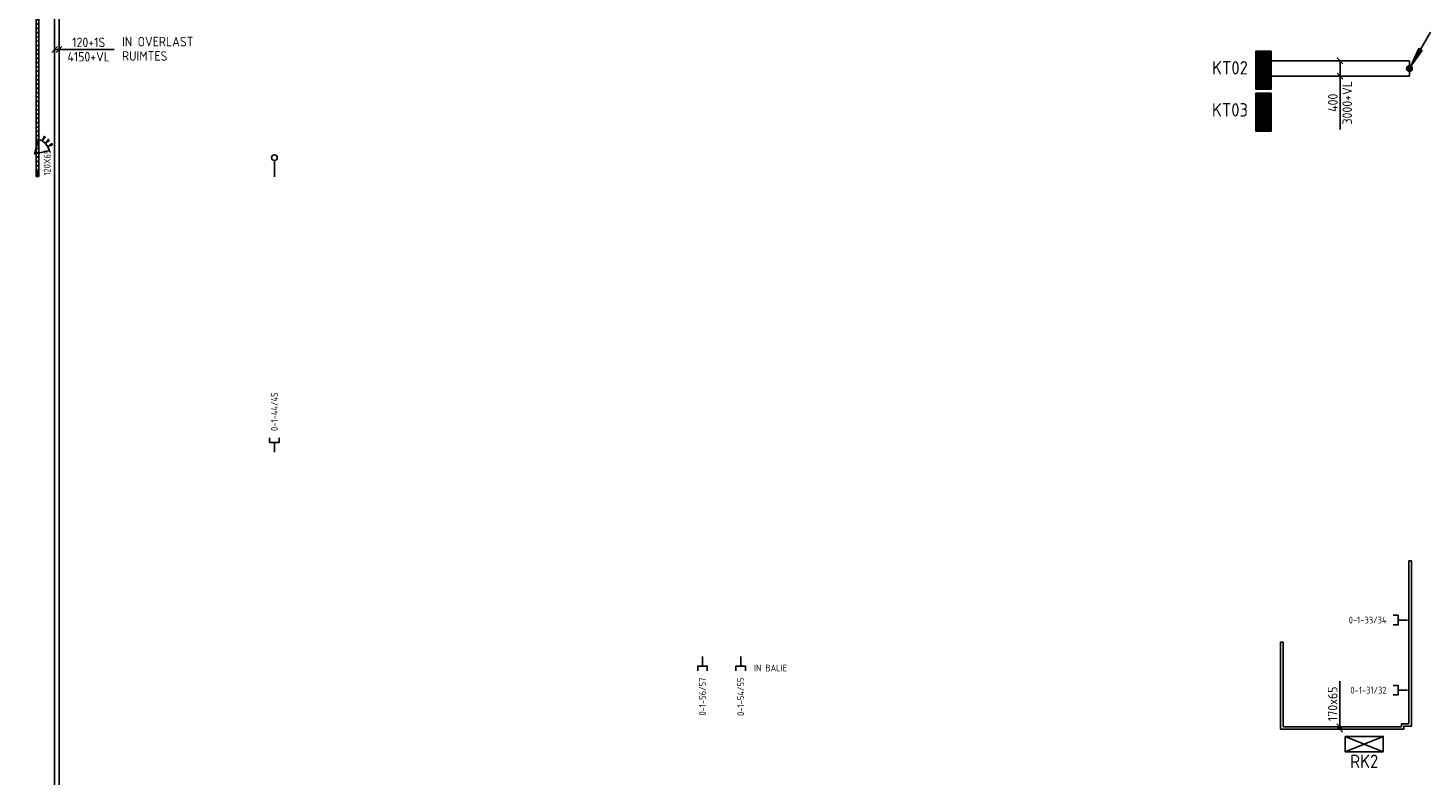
# Model space of a CAD drawing. Extents: x -2260 to 109400, y -72910 to 3960.
# Tile 3 of 16: x -267 to 36362, y -44322 to -24757. Entities that reach past the tile are written whole.
import ezdxf
from ezdxf.enums import TextEntityAlignment as Align

# ---------------------------------------------------------------- set-up
doc = ezdxf.new("R2010")
doc.units = 0
doc.header["$LTSCALE"] = 100
doc.linetypes.add('B-SL0', pattern=[100000000.0, 0, -100000000.0])
doc.layers.get('0').update_dxf_attribs({"linetype": 'CONTINUOUS'})
for name, color, linetype in [('EA61303-_ARCEER', 1, 'CONTINUOUS'), ('EB5810--_ATTRIB', 2, 'CONTINUOUS'), ('EB61303-_ATTRIB', 2, 'CONTINUOUS'), ('EB63105-_ATTRIB', 2, 'CONTINUOUS'), ('EB6441--_ATTRIB', 2, 'CONTINUOUS'), ('EL5810--_Regel', 3, 'CONTINUOUS'), ('EL61301-_KABELGOOT', 3, 'CONTINUOUS'), ('EL61303-_WANDGOOT', 3, 'CONTINUOUS'), ('EL63105-_LICHT-KAST', 3, 'CONTINUOUS'), ('EL6441--_DATACOM', 3, 'CONTINUOUS'), ('EL6521--_BEWAKING', 3, 'CONTINUOUS'), ('EM61301-_BEMATING', 1, 'CONTINUOUS'), ('EM61303-_BEMATING', 1, 'CONTINUOUS'), ('ET61301-_BIJSCHRIFT', 7, 'CONTINUOUS'), ('ET6441--_BIJSCHRIFT', 7, 'CONTINUOUS')]:
    doc.layers.add(name, color=color, linetype=linetype)
doc.styles.add('1_8', font='iso', dxfattribs={"height": 1.8})
doc.styles.add('2_0', font='iso', dxfattribs={"height": 200})
doc.styles.add('3_5', font='iso', dxfattribs={"height": 3.5})
doc.styles.add('MAATVOERING', font='iso.shx')
doc.styles.add('NORMAAL_STAAND', font='iso.shx')
doc.styles.get("Standard").update_dxf_attribs({"font": 'ISOCP'})

# ---------------------------------------------------------------- blocks, each defined once
blk = doc.blocks.new('ES111351')
blk.add_line((0, -0.5), (0, -3))
blk.add_lwpolyline([(-1.25, 0.75), (-1.25, -0.5), (1.25, -0.5), (1.25, 0.75)])
at = {"style": '1_8', "flags": 8}
blk.add_attdef('NUMMER', text='', height=1.8, rotation=90, dxfattribs=at).set_placement((0, 2.5), align=Align.MIDDLE_LEFT)
at = {"style": '1_8'}
for tag, flags, p in [('M_CODE', 8, (0, 0)), ('CODE', 9, (0, 1))]:
    blk.add_attdef(tag, text='', height=1.8, dxfattribs=dict(at, flags=flags)).set_placement(p, align=Align.MIDDLE_CENTER)
blk = doc.blocks.new('EH100000')
at = {"linetype": 'ByBlock'}
for p, q in [((1, 0.5), (0, 0.5)), ((1, 0.5, 1), (0, 0.5, 1)), ((0, -0.5, 1), (1, -0.5, 1)), ((1, -0.5), (0, -0.5))]:
    blk.add_line(p, q, dxfattribs=at)
at = {"linetype": 'ByBlock', "invisible_edges": 15}
for points in [[(1, -0.5), (0, -0.5), (0, 0.5), (1, 0.5)], [(0, 0.5), (1, 0.5), (1, 0.5, 1), (0, 0.5, 1)], [(0, -0.5, 1), (1, -0.5, 1), (1, -0.5), (0, -0.5)]]:
    blk.add_3dface(points, dxfattribs=at)
at = {"linetype": 'ByBlock', "style": '2_0', "flags": 8}
blk.add_attdef('FUNCTIE', text='', height=0.5, dxfattribs=at).set_placement((0.5, 0), align=Align.MIDDLE)
at = {"linetype": 'ByBlock', "flags": 9}
blk.add_attdef('SCHOT', text='', height=0.5, dxfattribs=at).set_placement((0.5, 0), align=Align.MIDDLE)
blk = doc.blocks.new('ES111252')
for p, q in [((5.5, 9.53), (0.37, 0.65)), ((-0.73, 0.15), (0.73, 0.15)), ((-0.6, 0.45), (0.6, 0.45)), ((-0.73, -0.15), (0.73, -0.15)), ((-0.6, -0.45), (0.6, -0.45))]:
    blk.add_line(p, q)
for points in [[(3.31, 4.73), (0.37, 0.65), (2.44, 5.23)], [(2.66, 5.1), (1.25, 2.17), (3.09, 4.85)]]:
    blk.add_lwpolyline(points, close=True)
blk.add_circle((0, 0), 0.75)
blk = doc.blocks.new('EH100003')
blk.add_lwpolyline([(-1, -0.5), (0, -0.5), (0, 0.5), (-1, 0.5)])
at = {"style": '2_0', "flags": 9}
for tag in ['HULPSTUK', 'FUNCTIE', 'SCHOT']:
    blk.add_attdef(tag, text='', height=0.5, dxfattribs=at).set_placement((0, 0), align=Align.MIDDLE)
blk = doc.blocks.new('WG2BB')
at = {"linetype": 'B-SL0'}
for p, q in [((32.5, -32.5), (32.5, 32.5)), ((-32.5, -32.5), (32.5, -32.5))]:
    blk.add_line(p, q, dxfattribs=at)
at = {"linetype": 'ByBlock'}
for points in [[(-32.5, -32.5), (-32.5, 32.5), (-32.5, 32.5), (32.5, 32.5)], [(32.5, -32.5), (32.5, -32.5), (32.5, -32.5), (32.5, -32.5)]]:
    blk.add_lwpolyline(points, dxfattribs=at)
at = {"flags": 3}
blk.add_attdef('HULPSTUK', (0, 0), '', height=1, rotation=90, dxfattribs=at)
blk = doc.blocks.new('WG2BB5')
at = {"linetype": 'B-SL0'}
for p, q in [((32.5, 32.5), (-32.5, 32.5)), ((32.5, -32.5), (32.5, 32.5))]:
    blk.add_line(p, q, dxfattribs=at)
at = {"linetype": 'ByBlock'}
for points in [[(32.5, -32.5), (-32.5, -32.5), (-32.5, -32.5), (-32.5, 32.5)], [(32.5, 32.5), (32.5, 32.5), (32.5, 32.5), (32.5, 32.5)]]:
    blk.add_lwpolyline(points, dxfattribs=at)
at = {"flags": 3}
blk.add_attdef('HULPSTUK', (0, 0), '', height=1, rotation=90, dxfattribs=at)
blk = doc.blocks.new('WGE')
blk.add_lwpolyline([(-1, -0.5), (0, -0.5), (0, 0.5), (-1, 0.5)])
at = {"style": '2_0', "flags": 9}
for tag in ['HULPSTUK', 'SCHOT']:
    blk.add_attdef(tag, text='', height=0.5, dxfattribs=at).set_placement((0, 0), align=Align.MIDDLE)
blk = doc.blocks.new('*U59')
for p, q in [((-108, -75), (42, 75)), ((-42, -75), (108, 75)), ((-32, 0), (42, 0)), ((42, 0), (1221, 0))]:
    blk.add_line(p, q)
at = {"color": 2, "style": 'MAATVOERING'}
blk.add_text('170x65', height=250, dxfattribs=at).set_placement((632, 188), align=Align.MIDDLE)
blk = doc.blocks.new('*U75')
for p, q in [((-275, -75), (-125, 75)), ((-200, 0), (200, 0)), ((125, -75), (275, 75)), ((200, 0), (1593, 0))]:
    blk.add_line(p, q)
at = {"color": 2, "style": 'MAATVOERING'}
for s, p in [('3000+VL', (896, 188)), ('400', (896, -188))]:
    blk.add_text(s, height=250, rotation=180, dxfattribs=at).set_placement(p, align=Align.MIDDLE)
blk = doc.blocks.new('ES111261')
for p, q in [((-5, 1.75), (5, 1.75)), ((-5, 1.5), (5, 1.5)), ((-5, 1.25), (5, 1.25)), ((-5, 1), (5, 1)), ((-5, 0.75), (5, 0.75)), ((-5, 0.5), (5, 0.5)), ((-5, 0.25), (5, 0.25)), ((-5, 0), (5, 0)), ((-5, -0.25), (5, -0.25)), ((-5, -0.5), (5, -0.5)), ((-5, -0.75), (5, -0.75)), ((-5, -1), (5, -1)), ((-5, -1.25), (5, -1.25)), ((-5, -1.5), (5, -1.5)), ((-5, -1.75), (5, -1.75)), ((-5, -2), (5, -2))]:
    blk.add_line(p, q)
blk.add_lwpolyline([(-5, -2), (5, -2), (5, 2), (-5, 2)], close=True)
for tag, height, style, flags, p in [('GROEP', 1.8, '1_8', 9, (0, 7.5)), ('CODE', 3.5, '3_5', 8, (0, 4.5)), ('M_CODE', 1.8, '1_8', 9, (0, 0)), ('KAST', 1.8, '1_8', 9, (0, -3.5)), ('VERMOGEN', 1.8, '1_8', 9, (0, -5.5)), ('DOEL', 1.8, '1_8', 9, (0, -7.5))]:
    blk.add_attdef(tag, text='', height=height, dxfattribs=dict(style=style, flags=flags)).set_placement(p, align=Align.MIDDLE_CENTER)
at = {"style": '1_8', "flags": 9}
blk.add_attdef('RUIMTE', text='', height=1.8, dxfattribs=at).set_placement((0, -9.5), align=Align.MIDDLE)
blk = doc.blocks.new('ES4X4')
blk.add_line((0, 1.25), (0, -3))
blk.add_circle((0, 2), 0.75)
at = {"style": '1_8', "flags": 8}
for tag, p in [('NUMMER', (1.25, 3.5)), ('CODE', (-1.25, 3.5))]:
    blk.add_attdef(tag, text='', height=1.8, rotation=90, dxfattribs=at).set_placement(p, align=Align.MIDDLE_LEFT)
blk.add_attdef('M_CODE', text='', height=1.8, dxfattribs=at).set_placement((0, 0), align=Align.MIDDLE_CENTER)
blk = doc.blocks.new('*U107')
for p, q in [((-135, -75), (15, 75)), ((-60, 0), (165, 0)), ((-15, -75), (135, 75)), ((165, 0), (1504, 0))]:
    blk.add_line(p, q)
at = {"color": 2, "style": 'MAATVOERING'}
for s, p in [('120+1S', (835, 188)), ('4150+VL', (835, -188))]:
    blk.add_text(s, height=250, dxfattribs=at).set_placement(p, align=Align.MIDDLE)
blk = doc.blocks.new('ES652114')
for p, q in [((1.56, 1.09), (2.62, 1.37)), ((1.7, 0), (2.8, 0)), ((1.56, -1.09), (2.62, -1.37))]:
    blk.add_line(p, q)
for points in [[(0.96, 2), (-2.5, 0)], [(-2.5, 0), (0.96, -2)]]:
    blk.add_lwpolyline(points)
for points in [[(2.67, 1.18), (2.57, 1.56), (1.56, 1.09)], [(2.8, -0.2), (2.8, 0.2), (1.7, 0)], [(2.57, -1.56), (2.67, -1.18), (1.56, -1.09)]]:
    blk.add_lwpolyline(points, close=True)
blk.add_arc((-2.5, 0), 4, 322.8192, 37.1808)
at = {"style": '1_8'}
for tag, p in [('NUMMER', (0, 3.5)), ('CODE', (0, 0))]:
    blk.add_attdef(tag, text='', height=1.8, dxfattribs=at).set_placement(p, align=Align.MIDDLE)
at = {"style": '1_8', "flags": 9}
blk.add_attdef('M_CODE', text='', height=1.8, dxfattribs=at).set_placement((0, 0), align=Align.MIDDLE)
blk = doc.blocks.new('ES111263')
for p, q in [((-5, -2), (5, 2)), ((5, -2), (-5, 2))]:
    blk.add_line(p, q)
blk.add_lwpolyline([(5, -2), (-5, -2), (-5, 2), (5, 2)], close=True)
for tag, height, style, flags, p in [('GROEP', 1.8, '1_8', 8, (0, 7.5)), ('CODE', 3.5, '3_5', 8, (0, 4.5)), ('KAST', 1.8, '1_8', 9, (0, -3.5)), ('VERMOGEN', 1.8, '1_8', 9, (0, -5.5)), ('DOEL', 1.8, '1_8', 9, (0, -7.5)), ('RUIMTE', 1.8, '1_8', 9, (0, -9.5))]:
    blk.add_attdef(tag, text='', height=height, dxfattribs=dict(style=style, flags=flags)).set_placement(p, align=Align.MIDDLE)
at = {"style": '1_8', "flags": 8}
blk.add_attdef('M_CODE', text='', height=1.8, dxfattribs=at).set_placement((0, 0), align=Align.MIDDLE_CENTER)
blk = doc.blocks.new('EH100002')
for p, q in [((0.5, 0.5, 1), (-0.5, -0.5, 1)), ((-0.5, 0.5, 1), (0.5, -0.5, 1))]:
    blk.add_line(p, q)
blk.add_lwpolyline([(-0.5, -0.5), (0.5, -0.5), (0.5, 0.5), (-0.5, 0.5)], close=True)
at = {"color": 1, "style": '1_8'}
for tag, flags, p in [('HULPSTUK', 9, (0, 0, 1)), ('FUNCTIE', 9, (0, -0.08, 1)), ('SCHOT', 9, (0, -0.04, 1)), ('CODE', 8, (0, -2, 1))]:
    blk.add_attdef(tag, text='', height=0.01, dxfattribs=dict(at, flags=flags)).set_placement(p, align=Align.MIDDLE_CENTER)

msp = doc.modelspace()

# ---------------------------------------------------------------- hatches: boundary and pattern name
at = {"layer": 'EA61303-_ARCEER'}
h = msp.add_hatch(dxfattribs=at)
h.set_pattern_fill('LINE,N', color=256, scale=25, angle=315, style=0)
h.set_pattern_definition([(315, (-17.5, -14550), (56.1266, 56.1266), [])])
h.paths.add_polyline_path([(-50, -14550), (-50, -28625)], flags=0)
h.paths.add_polyline_path([(-50, -28625), (-50, -14550), (15, -14550), (15, -28625)])
h.paths.add_polyline_path([(15, -14550), (15, -28625)], flags=16)
edge = h.paths.add_edge_path(flags=16)
edge.add_line((-50, -14550), (-50, -28625))
edge = h.paths.add_edge_path(flags=0)
edge.add_line((-50, -28625), (-50, -14550))
edge = h.paths.add_edge_path(flags=0)
edge.add_line((15, -28625), (15, -14550))
edge = h.paths.add_edge_path(flags=0)
edge.add_line((15, -28625), (15, -14550))
h = msp.add_hatch(dxfattribs=at)
h.set_pattern_fill('LINE,N', color=256, scale=500, angle=135, style=0)
h.set_pattern_definition([(135, (35897.33, -42958.34), (-44.1942, -44.1942), [])])
edge = h.paths.add_edge_path()
edge.add_line((35929.82825, -42958.3371), (35929.82825, -38698.3371))
edge = h.paths.add_edge_path()
edge.add_line((35929.82825, -38698.3371), (35864.82825, -38698.3371))
edge = h.paths.add_edge_path()
edge.add_line((35864.82825, -38698.3371), (35864.82825, -42958.3371))
edge = h.paths.add_edge_path()
edge.add_line((35864.82825, -42958.3371), (35929.82825, -42958.3371))
h = msp.add_hatch(dxfattribs=at)
h.set_pattern_fill('LINE,N', color=256, scale=500, angle=135, style=0)
h.set_pattern_definition([(135, (32537.33, -43033.34), (-44.1942, -44.1942), [])])
edge = h.paths.add_edge_path()
edge.add_line((32569.82825, -43033.3371), (32569.82825, -40823.3371))
edge = h.paths.add_edge_path()
edge.add_line((32569.82825, -40823.3371), (32504.82825, -40823.3371))
edge = h.paths.add_edge_path()
edge.add_line((32504.82825, -40823.3371), (32504.82825, -43033.3371))
edge = h.paths.add_edge_path()
edge.add_line((32504.82825, -43033.3371), (32569.82825, -43033.3371))
h = msp.add_hatch(dxfattribs=at)
h.set_pattern_fill('LINE,N', color=256, scale=500, angle=225, style=0)
h.set_pattern_definition([(225, (35664.83, -43065.84), (44.1942, -44.1942), [])])
edge = h.paths.add_edge_path()
edge.add_line((35664.82825, -43033.3371), (32569.82825, -43033.3371))
edge = h.paths.add_edge_path()
edge.add_line((32569.82825, -43033.3371), (32569.82825, -43098.3371))
edge = h.paths.add_edge_path()
edge.add_line((32569.82825, -43098.3371), (35664.82825, -43098.3371))
edge = h.paths.add_edge_path()
edge.add_line((35664.82825, -43098.3371), (35664.82825, -43033.3371))
h = msp.add_hatch(dxfattribs=at)
h.set_pattern_fill('LINE,N', color=256, scale=500, angle=315, style=0)
h.set_pattern_definition([(315, (35697.33, -42990.84), (44.194, 44.194), [])])
edge = h.paths.add_edge_path()
edge.add_line((35664.82825, -43023.3371), (35664.82825, -42958.3371))
edge.add_line((35664.82825, -42958.3371), (35729.82825, -42958.3371))
edge = h.paths.add_edge_path(flags=16)
edge.add_line((35664.82825, -43023.3371), (35729.82825, -43023.3371))
edge = h.paths.add_edge_path()
edge.add_line((35729.82825, -43023.3371), (35729.82825, -42958.3371))
h = msp.add_hatch(dxfattribs=at)
h.set_pattern_fill('LINE,N', color=256, scale=500, angle=225, style=0)
h.set_pattern_definition([(225, (35864.83, -42990.84), (44.194, -44.194), [])])
edge = h.paths.add_edge_path()
edge.add_line((35864.82825, -42958.3371), (35729.82825, -42958.3371))
edge = h.paths.add_edge_path()
edge.add_line((35729.82825, -42958.3371), (35729.82825, -43023.3371))
edge = h.paths.add_edge_path()
edge.add_line((35729.82825, -43023.3371), (35864.82825, -43023.3371))
edge = h.paths.add_edge_path()
edge.add_line((35864.82825, -43023.3371), (35864.82825, -42958.3371))

# ---------------------------------------------------------------- block references
at = {"layer": 'EL5810--_Regel'}
ref = msp.add_blockref('ES111263', (34693.00406, -43489.12261, 1200), dxfattribs=dict(at, xscale=100, yscale=100, zscale=100, rotation=180))
ref.add_attrib('CODE', 'RK2', dxfattribs={"layer": 'EB5810--_ATTRIB', "color": 3, "height": 350, "style": '3_5', "flags": 8}).set_placement((34693.00406, -43939.12261, 1200), align=Align.MIDDLE)
at = {"layer": 'EL61301-_KABELGOOT', "zscale": 60}
for name, p, xscale, yscale, rotation in [('EH100000', (487.10985, -17835, 4150), 28513.33710400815, 119.9999999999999, 270), ('EH100003', (32179.82825, -25816.51631, 5000), 60, 400, 180)]:
    msp.add_blockref(name, p, dxfattribs=dict(at, xscale=xscale, yscale=yscale, rotation=rotation))
at = {"layer": 'EL61301-_KABELGOOT'}
for name, p, xscale, yscale, zscale in [('ES111252', (35875.56701, -25816.51631, 3000), 100, 100, 100), ('EH100000', (32254.82825, -25816.51631, 3000), 3620.738768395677, 400, 60), ('EH100003', (35875.56701, -25816.14914, 3000), 60, 400, 60), ('EH100003', (35875.56701, -25816.51631, 3000), 60, 400, 60)]:
    msp.add_blockref(name, p, dxfattribs=dict(at, xscale=xscale, yscale=yscale, zscale=zscale))
at = {"layer": 'EL61303-_WANDGOOT', "yscale": 65}
for name, p, xscale, zscale, rotation in [('EH100000', (-17.5, -14550, 800), 14074.99999999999, 119.9999999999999, 270), ('EH100000', (35897.32825, -42958.3371, 800), 4260, 170, 90), ('WGE', (35897.32825, -38698.3371, 800), 170, 170, 90), ('EH100000', (32537.32825, -43033.3371, 800), 2210, 170, 90), ('WGE', (32537.32825, -40823.3371, 800), 170, 170, 90), ('EH100000', (35664.82825, -43065.8371, 800), 3095, 170, 180), ('EH100000', (35697.32825, -43023.3371, 800), 10, 170, 270), ('EH100000', (35864.82825, -42990.8371, 800), 135, 170, 180)]:
    msp.add_blockref(name, p, dxfattribs=dict(at, xscale=xscale, zscale=zscale, rotation=rotation))
at = {"layer": 'EL61303-_WANDGOOT'}
ref = msp.add_blockref('EH100002', (-17.5, -28583.00599, 920), dxfattribs=dict(at, xscale=119.9999999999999, yscale=65, zscale=3229.999999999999, rotation=90))
ref.add_attrib('CODE', '120X65', dxfattribs={"layer": 'EB61303-_ATTRIB', "color": 1, "height": 180, "rotation": 90, "style": '1_8', "flags": 8}).set_placement((235, -28277.85714, 4150), align=Align.MIDDLE_CENTER)
for name, p, rotation in [('WG2BB', (32537.32825, -43065.8371, 800), 90), ('WG2BB5', (35697.32825, -42990.8371, 800), 270), ('WG2BB', (35697.32825, -43065.8371, 800), 180), ('WG2BB', (35897.32825, -42990.8371, 800), 180)]:
    msp.add_blockref(name, p, dxfattribs=dict(at, rotation=rotation))
at = {"layer": 'EL63105-_LICHT-KAST'}
ref = msp.add_blockref('ES111261', (32057.87773, -25858.70527), dxfattribs=dict(at, xscale=-100, yscale=100, zscale=100, rotation=89.99999999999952))
ref.add_attrib('CODE', 'KT02', dxfattribs={"layer": 'EB63105-_ATTRIB', "color": 3, "height": 350, "style": '3_5', "flags": 8}).set_placement((31179.82825, -25798.3371), align=Align.MIDDLE_CENTER)
ref = msp.add_blockref('ES111261', (32057.87773, -26958.70527), dxfattribs=dict(at, xscale=-100, yscale=100, zscale=100, rotation=89.99999999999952))
ref.add_attrib('CODE', 'KT03', dxfattribs={"layer": 'EB63105-_ATTRIB', "color": 3, "height": 350, "style": '3_5', "flags": 8}).set_placement((31179.82825, -26898.3371), align=Align.MIDDLE_CENTER)
at = {"layer": 'EL6441--_DATACOM', "xscale": 100, "yscale": 100, "zscale": 100}
msp.add_blockref('ES4X4', (6179.82825, -28348.3371, 800), dxfattribs=at)
at = {"layer": 'EL6441--_DATACOM'}
ref = msp.add_blockref('ES111351', (6179.82825, -35548.3371, 800), dxfattribs=dict(at, xscale=100, yscale=100, zscale=100))
ref.add_attrib('NUMMER', '0-1-44/45', dxfattribs={"layer": 'EB6441--_ATTRIB', "color": 1, "height": 180, "rotation": 90, "style": '1_8', "flags": 8}).set_placement((6179.82825, -35298.3371, 800), align=Align.MIDDLE_LEFT)
ref = msp.add_blockref('ES111351', (35528.57619, -40243.80027, 1500), dxfattribs=dict(at, xscale=100, yscale=100, zscale=100, rotation=90))
ref.add_attrib('NUMMER', '0-1-33/34', dxfattribs={"layer": 'EB6441--_ATTRIB', "color": 1, "height": 180, "style": '1_8', "flags": 8}).set_placement((35278.57619, -40243.80027, 1500), align=Align.MIDDLE_RIGHT)
ref = msp.add_blockref('ES111351', (17379.82825, -41498.3371, 800), dxfattribs=dict(at, xscale=100, yscale=100, zscale=100, rotation=180))
ref.add_attrib('NUMMER', '0-1-56/57', dxfattribs={"layer": 'EB6441--_ATTRIB', "color": 1, "height": 180, "rotation": 90, "style": '1_8', "flags": 8}).set_placement((17379.82825, -41748.3371, 800), align=Align.MIDDLE_RIGHT)
ref = msp.add_blockref('ES111351', (18379.82825, -41498.3371, 800), dxfattribs=dict(at, xscale=100, yscale=100, zscale=100, rotation=180))
ref.add_attrib('NUMMER', '0-1-54/55', dxfattribs={"layer": 'EB6441--_ATTRIB', "color": 1, "height": 180, "rotation": 90, "style": '1_8', "flags": 8}).set_placement((18379.82825, -41748.3371, 800), align=Align.MIDDLE_RIGHT)
ref = msp.add_blockref('ES111351', (35528.57619, -42078.70867, 1500), dxfattribs=dict(at, xscale=100, yscale=100, zscale=100, rotation=90))
ref.add_attrib('NUMMER', '0-1-31/32', dxfattribs={"layer": 'EB6441--_ATTRIB', "color": 1, "height": 180, "style": '1_8', "flags": 8}).set_placement((35278.57619, -42078.70867, 1500), align=Align.MIDDLE_RIGHT)
at = {"layer": 'EL6521--_BEWAKING', "xscale": 100, "yscale": 100, "zscale": 100, "rotation": 44.58547361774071}
msp.add_blockref('ES652114', (80.36342, -27883.21872, 2500), dxfattribs=at)
at = {"layer": 'EM61301-_BEMATING'}
msp.add_blockref('*U107', (487.10985, -25319.74067, 4150), dxfattribs=at)
at = {"layer": 'EM61301-_BEMATING', "rotation": 270}
msp.add_blockref('*U75', (34059.82825, -25816.51631, 3000), dxfattribs=at)
at = {"layer": 'EM61303-_BEMATING', "rotation": 90}
msp.add_blockref('*U59', (34054.82825, -43065.8371, 800), dxfattribs=at)

# ---------------------------------------------------------------- texts
at = {"layer": 'ET61301-_BIJSCHRIFT', "color": 2, "style": 'NORMAAL_STAAND'}
for s, p in [('IN OVERLAST', (2192.40761, -25113.77045)), ('RUIMTES', (2192.40761, -25488.77045))]:
    msp.add_text(s, height=250, dxfattribs=at).set_placement(p, align=Align.MIDDLE_LEFT)
at = {"layer": 'ET6441--_BIJSCHRIFT', "color": 1, "style": 'NORMAAL_STAAND'}
msp.add_text('IN BALIE', height=180, dxfattribs=at).set_placement((18729.82825, -41498.3371), align=Align.MIDDLE_LEFT)

doc.saveas('drawing.dxf')
